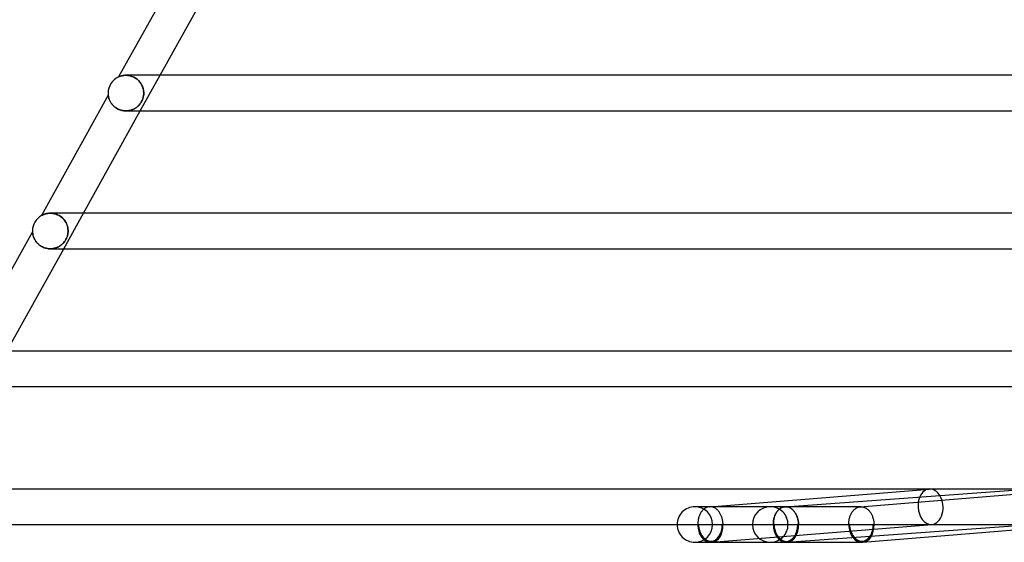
# Model space of a CAD drawing. Header units: millimetres. Extents: x -485 to 485, y -2 to 310.
# Tile 2 of 82: x -423 to -313, y -2 to 57. Entities that reach past the tile are written whole.
import ezdxf

# ---------------------------------------------------------------- set-up
doc = ezdxf.new("R2010")
doc.units = ezdxf.units.MM
doc.layers.add('HIDDEN', color=7, linetype='Continuous')
doc.layers.add('THICK', color=7, linetype='Continuous')

msp = doc.modelspace()

# ---------------------------------------------------------------- linework, layer by layer
at = {"layer": 'HIDDEN'}
for p, q in [((-412.31, 50.33), (-412.33, 50.32)), ((-412.33, 50.32), (-412.33, 50.32)), ((-412.29, 50.34), (-412.31, 50.33)), ((-412.26, 50.35), (-412.29, 50.34)), ((-412.22, 50.36), (-412.26, 50.35)), ((-412.18, 50.38), (-412.22, 50.36)), ((-412.12, 50.4), (-412.18, 50.38)), ((-412.06, 50.42), (-412.12, 50.4)), ((-412, 50.44), (-412.06, 50.42)), ((-411.93, 50.45), (-412, 50.44)), ((-411.85, 50.47), (-411.93, 50.45)), ((-411.77, 50.48), (-411.85, 50.47)), ((-411.68, 50.49), (-411.77, 50.48)), ((-411.59, 50.5), (-411.68, 50.49)), ((-411.5, 50.5), (-411.59, 50.5)), ((-411.41, 50.5), (-411.5, 50.5)), ((-411.5, 50.5), (-411.41, 50.5)), ((-411.31, 50.49), (-411.41, 50.5)), ((-411.41, 50.5), (-411.32, 50.49)), ((-411.32, 50.49), (-411.22, 50.48)), ((-411.22, 50.48), (-411.31, 50.49)), ((-411.12, 50.46), (-411.22, 50.48)), ((-411.22, 50.48), (-411.13, 50.47)), ((-411.13, 50.47), (-411.03, 50.44)), ((-411.02, 50.44), (-411.12, 50.46)), ((-411.03, 50.44), (-410.93, 50.42)), ((-410.92, 50.42), (-411.02, 50.44)), ((-410.93, 50.42), (-410.83, 50.38)), ((-410.82, 50.38), (-410.92, 50.42)), ((-410.83, 50.38), (-410.72, 50.35)), ((-410.72, 50.34), (-410.82, 50.38)), ((-410.72, 50.35), (-410.62, 50.3)), ((-410.62, 50.3), (-410.72, 50.34)), ((-410.52, 50.25), (-410.62, 50.3)), ((-410.62, 50.3), (-410.52, 50.25)), ((-410.43, 50.19), (-410.52, 50.25)), ((-410.52, 50.25), (-410.43, 50.19)), ((-410.33, 50.13), (-410.43, 50.19)), ((-410.43, 50.19), (-410.33, 50.13)), ((-410.24, 50.06), (-410.33, 50.13)), ((-410.33, 50.13), (-410.24, 50.06)), ((-410.16, 49.99), (-410.24, 50.06)), ((-410.24, 50.06), (-410.15, 49.98)), ((-410.08, 49.91), (-410.16, 49.99)), ((-410.15, 49.98), (-410.07, 49.9)), ((-410, 49.83), (-410.08, 49.91)), ((-410.07, 49.9), (-409.99, 49.82)), ((-409.93, 49.74), (-410, 49.83)), ((-409.88, 46.5), (-407.66, 50.5)), ((-409.99, 49.82), (-409.92, 49.73)), ((-409.86, 49.65), (-409.93, 49.74)), ((-409.92, 49.73), (-409.85, 49.63)), ((-409.8, 49.56), (-409.86, 49.65)), ((-409.85, 49.63), (-409.79, 49.54)), ((-409.75, 49.47), (-409.8, 49.56)), ((-409.79, 49.54), (-409.73, 49.44)), ((-409.7, 49.38), (-409.75, 49.47)), ((-409.73, 49.44), (-409.68, 49.34)), ((-409.65, 49.28), (-409.7, 49.38)), ((-409.68, 49.34), (-409.64, 49.24)), ((-409.62, 49.18), (-409.65, 49.28)), ((-409.64, 49.24), (-409.6, 49.14)), ((-409.58, 49.08), (-409.62, 49.18)), ((-409.6, 49.14), (-409.57, 49.03)), ((-409.56, 48.99), (-409.58, 49.08)), ((-409.57, 49.03), (-409.54, 48.93)), ((-409.53, 48.89), (-409.56, 48.99)), ((-409.54, 48.93), (-409.52, 48.82)), ((-409.52, 48.79), (-409.53, 48.89)), ((-409.52, 48.82), (-409.51, 48.71)), ((-409.51, 48.69), (-409.52, 48.79)), ((-409.51, 48.71), (-409.5, 48.61)), ((-413.48, 48.25), (-413.48, 48.24)), ((-413.48, 48.24), (-413.48, 48.23)), ((-413.48, 48.23), (-413.48, 48.22)), ((-413.48, 48.22), (-413.48, 48.19)), ((-413.48, 48.19), (-413.47, 48.16)), ((-413.47, 48.16), (-413.46, 48.12)), ((-413.46, 48.12), (-413.46, 48.08)), ((-413.46, 48.08), (-413.44, 48.03)), ((-413.44, 48.03), (-413.43, 47.98)), ((-413.43, 47.98), (-413.41, 47.92)), ((-413.41, 47.92), (-413.39, 47.85)), ((-413.39, 47.85), (-413.37, 47.79)), ((-413.37, 47.79), (-413.34, 47.72)), ((-413.34, 47.72), (-413.3, 47.64)), ((-413.3, 47.64), (-413.27, 47.57)), ((-409.73, 47.56), (-409.68, 47.66)), ((-409.65, 47.74), (-409.71, 47.6)), ((-409.68, 47.66), (-409.64, 47.76)), ((-409.59, 47.89), (-409.65, 47.74)), ((-409.64, 47.76), (-409.6, 47.86)), ((-409.6, 47.86), (-409.57, 47.96)), ((-409.55, 48.04), (-409.59, 47.89)), ((-409.57, 47.96), (-409.54, 48.07)), ((-409.52, 48.19), (-409.55, 48.04)), ((-409.54, 48.07), (-409.52, 48.18)), ((-409.5, 48.34), (-409.52, 48.19)), ((-409.52, 48.18), (-409.51, 48.28)), ((-409.5, 48.6), (-409.51, 48.69)), ((-409.51, 48.28), (-409.5, 48.39)), ((-409.5, 48.61), (-409.5, 48.5)), ((-409.5, 48.5), (-409.5, 48.6)), ((-409.5, 48.39), (-409.5, 48.5)), ((-409.5, 48.5), (-409.5, 48.34)), ((-413.27, 47.57), (-413.22, 47.49)), ((-413.22, 47.49), (-413.18, 47.41)), ((-413.18, 47.41), (-413.12, 47.33)), ((-413.12, 47.33), (-413.06, 47.26)), ((-413.06, 47.26), (-413, 47.18)), ((-413, 47.18), (-412.93, 47.11)), ((-412.93, 47.11), (-412.85, 47.03)), ((-412.85, 47.03), (-412.77, 46.96)), ((-412.77, 46.96), (-412.69, 46.89)), ((-412.69, 46.89), (-412.59, 46.83)), ((-412.59, 46.83), (-412.5, 46.77)), ((-412.5, 46.77), (-412.4, 46.71)), ((-412.4, 46.71), (-412.29, 46.66)), ((-412.29, 46.66), (-412.18, 46.62)), ((-412.18, 46.62), (-412.07, 46.58)), ((-412.07, 46.58), (-411.95, 46.55)), ((-411.95, 46.55), (-411.84, 46.53)), ((-411.84, 46.53), (-411.72, 46.51)), ((-411.72, 46.51), (-411.6, 46.5)), ((-411.6, 46.5), (-411.49, 46.5)), ((-411.49, 46.5), (-411.37, 46.5)), ((-411.38, 46.5), (-411.49, 46.5)), ((-411.27, 46.51), (-411.38, 46.5)), ((-411.37, 46.5), (-411.26, 46.51)), ((-411.16, 46.53), (-411.27, 46.51)), ((-411.26, 46.51), (-411.15, 46.53)), ((-411.05, 46.55), (-411.16, 46.53)), ((-411.15, 46.53), (-411.04, 46.55)), ((-410.95, 46.58), (-411.05, 46.55)), ((-411.04, 46.55), (-410.93, 46.58)), ((-410.85, 46.61), (-410.95, 46.58)), ((-410.93, 46.58), (-410.83, 46.61)), ((-410.75, 46.65), (-410.85, 46.61)), ((-410.83, 46.61), (-410.73, 46.65)), ((-410.65, 46.69), (-410.75, 46.65)), ((-410.73, 46.65), (-410.63, 46.7)), ((-410.56, 46.73), (-410.65, 46.69)), ((-410.63, 46.7), (-410.54, 46.74)), ((-410.47, 46.78), (-410.56, 46.73)), ((-410.54, 46.74), (-410.45, 46.8)), ((-410.38, 46.84), (-410.47, 46.78)), ((-410.45, 46.8), (-410.36, 46.85)), ((-410.3, 46.9), (-410.38, 46.84)), ((-410.36, 46.85), (-410.28, 46.91)), ((-410.22, 46.96), (-410.3, 46.9)), ((-410.28, 46.91), (-410.2, 46.98)), ((-410.15, 47.02), (-410.22, 46.96)), ((-410.2, 46.98), (-410.13, 47.04)), ((-410.07, 47.1), (-410.15, 47.02)), ((-410.13, 47.04), (-410.05, 47.12)), ((-409.98, 47.2), (-410.07, 47.1)), ((-410.05, 47.12), (-409.98, 47.2)), ((-409.88, 47.32), (-409.98, 47.2)), ((-409.98, 47.2), (-409.91, 47.28)), ((-409.91, 47.28), (-409.85, 47.37)), ((-409.79, 47.46), (-409.88, 47.32)), ((-409.85, 47.37), (-409.79, 47.46)), ((-409.71, 47.6), (-409.79, 47.46)), ((-409.79, 47.46), (-409.73, 47.56)), ((-420.98, 34.74), (-420.99, 34.74)), ((-420.99, 34.74), (-420.99, 34.74)), ((-420.97, 34.75), (-420.98, 34.74)), ((-420.95, 34.76), (-420.97, 34.75)), ((-420.92, 34.77), (-420.95, 34.76)), ((-420.89, 34.79), (-420.92, 34.77)), ((-420.85, 34.81), (-420.89, 34.79)), ((-420.8, 34.83), (-420.85, 34.81)), ((-420.75, 34.85), (-420.8, 34.83)), ((-420.69, 34.88), (-420.75, 34.85)), ((-420.63, 34.9), (-420.69, 34.88)), ((-420.57, 34.92), (-420.63, 34.9)), ((-420.5, 34.94), (-420.57, 34.92)), ((-420.43, 34.95), (-420.5, 34.94)), ((-420.35, 34.97), (-420.43, 34.95)), ((-420.27, 34.98), (-420.35, 34.97)), ((-420.18, 34.99), (-420.27, 34.98)), ((-420.09, 35), (-420.18, 34.99)), ((-420, 35), (-420.09, 35)), ((-419.9, 35), (-420, 35)), ((-420, 35), (-419.91, 35)), ((-419.91, 35), (-419.81, 34.99)), ((-419.81, 34.99), (-419.9, 35)), ((-419.71, 34.98), (-419.81, 34.99)), ((-419.81, 34.99), (-419.71, 34.98)), ((-419.61, 34.96), (-419.71, 34.98)), ((-419.71, 34.98), (-419.61, 34.96)), ((-419.5, 34.94), (-419.61, 34.96)), ((-419.61, 34.96), (-419.5, 34.94)), ((-419.4, 34.91), (-419.5, 34.94)), ((-419.5, 34.94), (-419.4, 34.91)), ((-419.3, 34.88), (-419.4, 34.91)), ((-419.4, 34.91), (-419.3, 34.87)), ((-419.2, 34.83), (-419.3, 34.88)), ((-419.3, 34.87), (-419.19, 34.83)), ((-419.1, 34.79), (-419.2, 34.83)), ((-419.19, 34.83), (-419.09, 34.78)), ((-419, 34.73), (-419.1, 34.79)), ((-419.09, 34.78), (-418.99, 34.73)), ((-418.9, 34.68), (-419, 34.73)), ((-418.99, 34.73), (-418.89, 34.67)), ((-418.81, 34.61), (-418.9, 34.68)), ((-418.89, 34.67), (-418.8, 34.6)), ((-418.72, 34.54), (-418.81, 34.61)), ((-418.8, 34.6), (-418.71, 34.53)), ((-418.64, 34.47), (-418.72, 34.54)), ((-418.71, 34.53), (-418.62, 34.45)), ((-418.56, 34.39), (-418.64, 34.47)), ((-418.62, 34.45), (-418.54, 34.37)), ((-418.48, 34.31), (-418.56, 34.39)), ((-418.54, 34.37), (-418.46, 34.29)), ((-418.49, 31), (-416.27, 35)), ((-418.41, 34.22), (-418.48, 34.31)), ((-418.46, 34.29), (-418.39, 34.2)), ((-418.35, 34.13), (-418.41, 34.22)), ((-418.39, 34.2), (-418.33, 34.1)), ((-418.29, 34.04), (-418.35, 34.13)), ((-418.33, 34.1), (-418.27, 34.01)), ((-418.24, 33.95), (-418.29, 34.04)), ((-418.27, 34.01), (-418.22, 33.91)), ((-418.19, 33.86), (-418.24, 33.95)), ((-418.22, 33.91), (-418.17, 33.81)), ((-418.15, 33.76), (-418.19, 33.86)), ((-418.17, 33.81), (-418.13, 33.71)), ((-418.11, 33.66), (-418.15, 33.76)), ((-418.13, 33.71), (-418.09, 33.61)), ((-418.08, 33.57), (-418.11, 33.66)), ((-418.09, 33.61), (-418.06, 33.51)), ((-418.05, 33.47), (-418.08, 33.57)), ((-418.06, 33.51), (-418.04, 33.41)), ((-418.03, 33.38), (-418.05, 33.47)), ((-418.04, 33.41), (-418.02, 33.3)), ((-418.02, 33.28), (-418.03, 33.38)), ((-418.02, 33.3), (-418.01, 33.2)), ((-418.01, 33.19), (-418.02, 33.28)), ((-422, 32.92), (-422, 32.92)), ((-422, 32.92), (-422, 32.9)), ((-422, 32.9), (-422, 32.87)), ((-422, 32.87), (-421.99, 32.84)), ((-421.99, 32.84), (-421.99, 32.8)), ((-421.99, 32.8), (-421.98, 32.76)), ((-421.98, 32.76), (-421.98, 32.71)), ((-421.98, 32.71), (-421.97, 32.66)), ((-421.97, 32.66), (-421.96, 32.6)), ((-421.96, 32.6), (-421.95, 32.54)), ((-421.95, 32.54), (-421.93, 32.48)), ((-421.93, 32.48), (-421.91, 32.41)), ((-421.91, 32.41), (-421.89, 32.34)), ((-421.89, 32.34), (-421.86, 32.27)), ((-421.86, 32.27), (-421.83, 32.19)), ((-421.83, 32.19), (-421.79, 32.12)), ((-421.79, 32.12), (-421.75, 32.04)), ((-418.24, 32.06), (-418.19, 32.15)), ((-418.18, 32.18), (-418.22, 32.09)), ((-418.19, 32.15), (-418.15, 32.24)), ((-418.14, 32.27), (-418.18, 32.18)), ((-418.15, 32.24), (-418.11, 32.34)), ((-418.1, 32.36), (-418.14, 32.27)), ((-418.11, 32.34), (-418.08, 32.43)), ((-418.08, 32.45), (-418.1, 32.36)), ((-418.05, 32.54), (-418.08, 32.45)), ((-418.08, 32.43), (-418.06, 32.53)), ((-418.06, 32.53), (-418.03, 32.62)), ((-418.03, 32.63), (-418.05, 32.54)), ((-418.03, 32.62), (-418.02, 32.72)), ((-418.02, 32.72), (-418.03, 32.63)), ((-418.02, 32.72), (-418.01, 32.81)), ((-418.01, 32.81), (-418.02, 32.72)), ((-418.01, 33.2), (-418, 33.1)), ((-418, 33.09), (-418.01, 33.19)), ((-418.01, 32.81), (-418, 32.9)), ((-418, 32.9), (-418.01, 32.81)), ((-418, 33.1), (-418, 33)), ((-418, 33), (-418, 33.09)), ((-418, 32.9), (-418, 33)), ((-418, 33), (-418, 32.9)), ((-421.75, 32.04), (-421.71, 31.96)), ((-421.71, 31.96), (-421.66, 31.88)), ((-421.66, 31.88), (-421.6, 31.8)), ((-421.6, 31.8), (-421.54, 31.73)), ((-421.54, 31.73), (-421.47, 31.65)), ((-421.47, 31.65), (-421.4, 31.58)), ((-421.4, 31.58), (-421.32, 31.51)), ((-421.32, 31.51), (-421.24, 31.44)), ((-421.24, 31.44), (-421.15, 31.37)), ((-421.15, 31.37), (-421.06, 31.31)), ((-421.06, 31.31), (-420.97, 31.25)), ((-420.97, 31.25), (-420.87, 31.2)), ((-420.87, 31.2), (-420.76, 31.15)), ((-420.76, 31.15), (-420.65, 31.11)), ((-420.65, 31.11), (-420.55, 31.08)), ((-420.55, 31.08), (-420.43, 31.05)), ((-420.43, 31.05), (-420.32, 31.03)), ((-420.32, 31.03), (-420.21, 31.01)), ((-420.21, 31.01), (-420.1, 31)), ((-420.1, 31), (-419.99, 31)), ((-419.99, 31), (-419.88, 31)), ((-419.88, 31), (-419.99, 31)), ((-419.88, 31), (-419.77, 31.01)), ((-419.77, 31.01), (-419.88, 31)), ((-419.77, 31.01), (-419.67, 31.03)), ((-419.66, 31.03), (-419.77, 31.01)), ((-419.67, 31.03), (-419.56, 31.05)), ((-419.56, 31.05), (-419.66, 31.03)), ((-419.56, 31.05), (-419.46, 31.07)), ((-419.46, 31.07), (-419.56, 31.05)), ((-419.46, 31.07), (-419.36, 31.1)), ((-419.36, 31.1), (-419.46, 31.07)), ((-419.36, 31.1), (-419.26, 31.14)), ((-419.26, 31.14), (-419.36, 31.1)), ((-419.26, 31.14), (-419.16, 31.18)), ((-419.17, 31.18), (-419.26, 31.14)), ((-419.08, 31.22), (-419.17, 31.18)), ((-419.16, 31.18), (-419.07, 31.23)), ((-419, 31.27), (-419.08, 31.22)), ((-419.07, 31.23), (-418.98, 31.28)), ((-418.91, 31.32), (-419, 31.27)), ((-418.98, 31.28), (-418.9, 31.33)), ((-418.84, 31.37), (-418.91, 31.32)), ((-418.9, 31.33), (-418.81, 31.39)), ((-418.76, 31.43), (-418.84, 31.37)), ((-418.81, 31.39), (-418.74, 31.45)), ((-418.69, 31.49), (-418.76, 31.43)), ((-418.74, 31.45), (-418.66, 31.51)), ((-418.62, 31.55), (-418.69, 31.49)), ((-418.66, 31.51), (-418.59, 31.58)), ((-418.56, 31.61), (-418.62, 31.55)), ((-418.59, 31.58), (-418.53, 31.65)), ((-418.49, 31.68), (-418.56, 31.61)), ((-418.53, 31.65), (-418.46, 31.72)), ((-418.43, 31.76), (-418.49, 31.68)), ((-418.46, 31.72), (-418.4, 31.8)), ((-418.37, 31.84), (-418.43, 31.76)), ((-418.4, 31.8), (-418.34, 31.88)), ((-418.32, 31.92), (-418.37, 31.84)), ((-418.34, 31.88), (-418.29, 31.97)), ((-418.26, 32), (-418.32, 31.92)), ((-418.29, 31.97), (-418.24, 32.06)), ((-418.22, 32.09), (-418.26, 32)), ((-328.93, 2), (-304.22, 3.99)), ((-347.42, 2), (-347.53, 2)), ((-346.94, 1.19), (-346.98, 1.11)), ((-346.9, 1.26), (-346.94, 1.19)), ((-346.86, 1.34), (-346.9, 1.26)), ((-346.81, 1.41), (-346.86, 1.34)), ((-346.76, 1.48), (-346.81, 1.41)), ((-346.71, 1.54), (-346.76, 1.48)), ((-346.66, 1.6), (-346.71, 1.54)), ((-346.6, 1.66), (-346.66, 1.6)), ((-346.55, 1.71), (-346.6, 1.66)), ((-346.49, 1.76), (-346.55, 1.71)), ((-346.43, 1.8), (-346.49, 1.76)), ((-346.36, 1.84), (-346.43, 1.8)), ((-346.3, 1.88), (-346.36, 1.84)), ((-346.23, 1.91), (-346.3, 1.88)), ((-346.17, 1.94), (-346.23, 1.91)), ((-346.1, 1.96), (-346.17, 1.94)), ((-346.03, 1.98), (-346.1, 1.96)), ((-345.97, 1.99), (-346.03, 1.98)), ((-345.9, 2), (-345.97, 1.99)), ((-345.88, 2), (-345.9, 2)), ((-345.9, 2), (-345.86, 2)), ((-345.87, 2), (-345.88, 2)), ((-345.86, 2), (-345.87, 2)), ((-345.84, 2), (-345.86, 2)), ((-345.83, 2), (-345.84, 2)), ((-345.82, 2), (-345.83, 2)), ((-345.75, 2), (-345.82, 2)), ((-345.68, 1.99), (-345.75, 2)), ((-345.62, 1.98), (-345.68, 1.99)), ((-345.55, 1.97), (-345.62, 1.98)), ((-345.49, 1.95), (-345.55, 1.97)), ((-345.43, 1.92), (-345.49, 1.95)), ((-345.36, 1.9), (-345.43, 1.92)), ((-345.3, 1.87), (-345.36, 1.9)), ((-345.24, 1.83), (-345.3, 1.87)), ((-345.18, 1.79), (-345.24, 1.83)), ((-345.12, 1.75), (-345.18, 1.79)), ((-345.06, 1.7), (-345.12, 1.75)), ((-345.01, 1.65), (-345.06, 1.7)), ((-344.95, 1.6), (-345.01, 1.65)), ((-344.9, 1.54), (-344.95, 1.6)), ((-344.85, 1.48), (-344.9, 1.54)), ((-344.8, 1.41), (-344.85, 1.48)), ((-344.76, 1.35), (-344.8, 1.41)), ((-344.71, 1.28), (-344.76, 1.35)), ((-344.67, 1.21), (-344.71, 1.28)), ((-344.63, 1.13), (-344.67, 1.21)), ((-344.59, 1.05), (-344.63, 1.13)), ((-337.33, 2), (-339.05, 2)), ((-328.85, 2), (-339.05, 2)), ((-338.52, 1.03), (-338.48, 1.11)), ((-338.48, 1.13), (-338.51, 1.05)), ((-338.44, 1.2), (-338.48, 1.13)), ((-338.48, 1.11), (-338.45, 1.19)), ((-338.45, 1.19), (-338.41, 1.27)), ((-338.4, 1.27), (-338.44, 1.2)), ((-338.41, 1.27), (-338.36, 1.34)), ((-338.36, 1.34), (-338.4, 1.27)), ((-338.36, 1.34), (-338.31, 1.41)), ((-338.32, 1.41), (-338.36, 1.34)), ((-338.27, 1.47), (-338.32, 1.41)), ((-338.31, 1.41), (-338.27, 1.48)), ((-338.27, 1.48), (-338.21, 1.55)), ((-338.23, 1.53), (-338.27, 1.47)), ((-338.18, 1.59), (-338.23, 1.53)), ((-338.21, 1.55), (-338.16, 1.61)), ((-338.12, 1.65), (-338.18, 1.59)), ((-338.16, 1.61), (-338.11, 1.66)), ((-338.07, 1.7), (-338.12, 1.65)), ((-338.11, 1.66), (-338.05, 1.71)), ((-338.02, 1.74), (-338.07, 1.7)), ((-338.05, 1.71), (-337.99, 1.76)), ((-337.96, 1.79), (-338.02, 1.74)), ((-337.99, 1.76), (-337.93, 1.81)), ((-337.9, 1.83), (-337.96, 1.79)), ((-337.93, 1.81), (-337.87, 1.85)), ((-337.84, 1.86), (-337.9, 1.83)), ((-337.87, 1.85), (-337.8, 1.88)), ((-337.78, 1.89), (-337.84, 1.86)), ((-337.8, 1.88), (-337.74, 1.91)), ((-337.72, 1.92), (-337.78, 1.89)), ((-337.74, 1.91), (-337.67, 1.94)), ((-337.66, 1.94), (-337.72, 1.92)), ((-337.67, 1.94), (-337.6, 1.96)), ((-337.59, 1.96), (-337.66, 1.94)), ((-337.6, 1.96), (-337.53, 1.98)), ((-337.53, 1.98), (-337.59, 1.96)), ((-337.53, 1.98), (-337.47, 1.99)), ((-337.46, 1.99), (-337.53, 1.98)), ((-337.47, 1.99), (-337.4, 2)), ((-337.4, 2), (-337.46, 1.99)), ((-337.4, 2), (-337.39, 2)), ((-337.39, 2), (-337.4, 2)), ((-337.4, 2), (-337.36, 2)), ((-337.39, 2), (-337.37, 2)), ((-337.38, 2), (-337.39, 2)), ((-337.36, 2), (-337.38, 2)), ((-337.37, 2), (-337.36, 2)), ((-337.36, 2), (-337.35, 2)), ((-337.35, 2), (-337.36, 2)), ((-337.35, 2), (-337.34, 2)), ((-337.34, 2), (-337.35, 2)), ((-337.34, 2), (-337.33, 2)), ((-337.33, 2), (-337.34, 2)), ((-337.26, 2), (-337.33, 2)), ((-337.19, 1.99), (-337.26, 2)), ((-337.12, 1.98), (-337.19, 1.99)), ((-337.06, 1.96), (-337.12, 1.98)), ((-336.99, 1.94), (-337.06, 1.96)), ((-336.93, 1.92), (-336.99, 1.94)), ((-336.86, 1.89), (-336.93, 1.92)), ((-336.8, 1.86), (-336.86, 1.89)), ((-336.73, 1.82), (-336.8, 1.86)), ((-336.67, 1.78), (-336.73, 1.82)), ((-336.61, 1.73), (-336.67, 1.78)), ((-336.55, 1.68), (-336.61, 1.73)), ((-336.5, 1.63), (-336.55, 1.68)), ((-336.44, 1.57), (-336.5, 1.63)), ((-336.39, 1.51), (-336.44, 1.57)), ((-336.34, 1.45), (-336.39, 1.51)), ((-336.29, 1.38), (-336.34, 1.45)), ((-336.24, 1.31), (-336.29, 1.38)), ((-336.2, 1.24), (-336.24, 1.31)), ((-336.16, 1.16), (-336.2, 1.24)), ((-336.12, 1.08), (-336.16, 1.16)), ((-330.03, 1.05), (-330, 1.12)), ((-330, 1.12), (-329.96, 1.2)), ((-329.96, 1.2), (-329.92, 1.27)), ((-329.92, 1.27), (-329.88, 1.34)), ((-329.88, 1.34), (-329.84, 1.41)), ((-329.84, 1.41), (-329.79, 1.47)), ((-329.79, 1.47), (-329.74, 1.53)), ((-329.74, 1.53), (-329.69, 1.59)), ((-329.69, 1.59), (-329.64, 1.64)), ((-329.64, 1.64), (-329.59, 1.69)), ((-329.59, 1.69), (-329.54, 1.74)), ((-329.54, 1.74), (-329.48, 1.78)), ((-329.48, 1.78), (-329.42, 1.82)), ((-329.42, 1.82), (-329.36, 1.86)), ((-329.36, 1.86), (-329.3, 1.89)), ((-329.3, 1.89), (-329.24, 1.92)), ((-329.24, 1.92), (-329.18, 1.94)), ((-329.18, 1.94), (-329.12, 1.96)), ((-329.12, 1.96), (-329.05, 1.98)), ((-329.05, 1.98), (-328.99, 1.99)), ((-328.99, 1.99), (-328.92, 2)), ((-328.92, 2), (-328.91, 2)), ((-328.91, 2), (-328.9, 2)), ((-328.9, 2), (-328.88, 2)), ((-328.88, 2), (-328.87, 2)), ((-328.87, 2), (-328.86, 2)), ((-328.86, 2), (-328.85, 2)), ((-328.85, 2), (-328.78, 2)), ((-328.78, 2), (-328.71, 1.99)), ((-328.71, 1.99), (-328.64, 1.98)), ((-328.64, 1.98), (-328.58, 1.96)), ((-328.58, 1.96), (-328.51, 1.94)), ((-328.51, 1.94), (-328.45, 1.92)), ((-328.45, 1.92), (-328.38, 1.89)), ((-328.38, 1.89), (-328.32, 1.86)), ((-328.32, 1.86), (-328.26, 1.82)), ((-328.26, 1.82), (-328.19, 1.78)), ((-328.19, 1.78), (-328.13, 1.73)), ((-328.13, 1.73), (-328.08, 1.68)), ((-328.08, 1.68), (-328.02, 1.63)), ((-328.02, 1.63), (-327.96, 1.57)), ((-327.96, 1.57), (-327.91, 1.51)), ((-327.91, 1.51), (-327.86, 1.45)), ((-327.86, 1.45), (-327.81, 1.38)), ((-327.81, 1.38), (-327.76, 1.31)), ((-327.76, 1.31), (-327.72, 1.24)), ((-327.72, 1.24), (-327.68, 1.16)), ((-327.68, 1.16), (-327.64, 1.08)), ((-349.53, 0), (-347.19, 0)), ((-347.18, 0.29), (-347.19, 0.2)), ((-347.19, 0.2), (-347.19, 0.1)), ((-347.19, 0.1), (-347.19, 0)), ((-347.17, 0.39), (-347.18, 0.29)), ((-347.16, 0.48), (-347.17, 0.39)), ((-347.14, 0.58), (-347.16, 0.48)), ((-347.12, 0.67), (-347.14, 0.58)), ((-347.1, 0.76), (-347.12, 0.67)), ((-347.12, 0), (-344.43, 0)), ((-347.07, 0.85), (-347.1, 0.76)), ((-347.04, 0.94), (-347.07, 0.85)), ((-347.01, 1.02), (-347.04, 0.94)), ((-346.98, 1.11), (-347.01, 1.02)), ((-345.61, -1.99), (-320.87, 0.01)), ((-344.56, 0.97), (-344.59, 1.05)), ((-344.53, 0.89), (-344.56, 0.97)), ((-344.5, 0.81), (-344.53, 0.89)), ((-344.47, 0.72), (-344.5, 0.81)), ((-344.45, 0.64), (-344.47, 0.72)), ((-344.43, 0.55), (-344.45, 0.64)), ((-344.41, 0.46), (-344.43, 0.55)), ((-344.39, 0.37), (-344.41, 0.46)), ((-344.38, 0.28), (-344.39, 0.37)), ((-344.37, 0.18), (-344.38, 0.28)), ((-344.36, 0.09), (-344.37, 0.18)), ((-344.36, 0), (-344.36, 0.09)), ((-344.36, 0), (-338.7, 0)), ((-338.69, 0.37), (-338.7, 0.28)), ((-338.7, 0.2), (-338.69, 0.29)), ((-338.7, 0.28), (-338.7, 0.18)), ((-338.7, 0.1), (-338.7, 0.2)), ((-338.7, 0.18), (-338.7, 0.09)), ((-338.7, 0), (-338.7, 0.1)), ((-338.7, 0.09), (-338.7, 0)), ((-338.68, 0.46), (-338.69, 0.37)), ((-338.69, 0.29), (-338.68, 0.39)), ((-338.66, 0.55), (-338.68, 0.46)), ((-338.68, 0.39), (-338.67, 0.49)), ((-338.67, 0.49), (-338.65, 0.58)), ((-338.64, 0.63), (-338.66, 0.55)), ((-338.65, 0.58), (-338.63, 0.67)), ((-338.62, 0.72), (-338.64, 0.63)), ((-338.63, 0.67), (-338.61, 0.76)), ((-338.63, 0), (-335.95, 0)), ((-338.6, 0.81), (-338.62, 0.72)), ((-338.61, 0.76), (-338.58, 0.85)), ((-338.57, 0.89), (-338.6, 0.81)), ((-338.58, 0.85), (-338.55, 0.94)), ((-338.55, 0.97), (-338.57, 0.89)), ((-338.51, 1.05), (-338.55, 0.97)), ((-338.55, 0.94), (-338.52, 1.03)), ((-336.08, 1), (-336.12, 1.08)), ((-336.05, 0.92), (-336.08, 1)), ((-336.02, 0.83), (-336.05, 0.92)), ((-335.99, 0.74), (-336.02, 0.83)), ((-335.96, 0.65), (-335.99, 0.74)), ((-335.94, 0.56), (-335.96, 0.65)), ((-335.92, 0.47), (-335.94, 0.56)), ((-335.91, 0.38), (-335.92, 0.47)), ((-335.89, 0.29), (-335.91, 0.38)), ((-335.89, 0.19), (-335.89, 0.29)), ((-335.88, 0.1), (-335.89, 0.19)), ((-335.88, 0), (-335.88, 0.1)), ((-335.88, 0), (-309.79, 0)), ((-330.22, 0.18), (-330.21, 0.27)), ((-330.22, 0.09), (-330.22, 0.18)), ((-330.22, 0), (-330.22, 0.09)), ((-330.21, 0.27), (-330.2, 0.37)), ((-330.2, 0.37), (-330.19, 0.46)), ((-330.19, 0.46), (-330.18, 0.54)), ((-330.18, 0.54), (-330.16, 0.63)), ((-330.16, 0.63), (-330.14, 0.72)), ((-330.14, 0.72), (-330.11, 0.8)), ((-330.11, 0.8), (-330.09, 0.89)), ((-330.09, 0.89), (-330.06, 0.97)), ((-330.06, 0.97), (-330.03, 1.05)), ((-327.64, 1.08), (-327.6, 1)), ((-327.6, 1), (-327.57, 0.92)), ((-327.57, 0.92), (-327.54, 0.83)), ((-327.54, 0.83), (-327.51, 0.74)), ((-327.51, 0.74), (-327.48, 0.65)), ((-327.48, 0.65), (-327.46, 0.56)), ((-327.46, 0.56), (-327.44, 0.47)), ((-327.44, 0.47), (-327.42, 0.38)), ((-327.42, 0.38), (-327.41, 0.29)), ((-327.41, 0.29), (-327.4, 0.19)), ((-327.4, 0.19), (-327.39, 0.1)), ((-327.39, 0.1), (-327.39, 0)), ((-347.19, 0), (-347.12, 0)), ((-344.43, 0), (-344.36, 0)), ((-338.7, 0), (-338.63, 0)), ((-338.63, 0), (-338.7, 0)), ((-335.95, 0), (-335.88, 0)), ((-335.88, 0), (-335.95, 0)), ((-330.15, 0), (-330.22, 0)), ((-327.39, 0), (-327.46, 0)), ((-347.53, -2), (-347.42, -2))]:
    msp.add_line(p, q, dxfattribs=at)
for centre, radius, start, end in [((-347.53, 0), 2, 0, 89.9996), ((-339.05, 0), 2, 90.0002, 180), ((-339.05, 0), 2, 0, 90.0002), ((-339.05, 0), 2, 269.9998, 0), ((-347.53, 0), 2, 270.0004, 0), ((-339.05, 0), 2, 180, 269.9998), ((-345.78, 0), 1.9, 270.0002, 274.6186), ((-337.29, 0), 1.9, 269.9996, 274.1463), ((-328.8, 0), 1.9, 269.9999, 274.6191)]:
    msp.add_arc(centre, radius, start, end, dxfattribs=at)
for centre, major_axis, ratio, start_param, end_param in [((-321.03, 2), (0.16, -1.99), 0.705955, -3.141483, -0.056988), ((-321.03, 2), (0.16, -1.99), 0.705955, 0.000109, 2.197064), ((-345.78, 0), (-0.16, 1.99), 0.705955, 1.513808, 3.084605), ((-337.29, 0), (0.14, -1.9), 0.706179, -0.000035, 1.519626), ((-321.03, 2), (0.16, -1.99), 0.705955, -0.056988, 0.000109), ((-345.78, 0), (0, 2), 0.707107, 1.570796, 3.141593), ((-345.78, 0), (-0.15, 1.89), 0.705955, 1.513808, 3.141566), ((-345.78, 0), (0, 1.9), 0.707107, 1.570796, 3.141593), ((-345.78, 0), (0, 2), 0.707107, 3.141593, 4.712389), ((-345.78, 0), (0, 1.9), 0.707107, 3.141593, 4.712389), ((-345.78, 0), (-0.15, 1.89), 0.705955, 3.141566, 4.655401), ((-345.78, 0), (-0.16, 1.99), 0.705955, -3.141483, -1.627784), ((-337.29, 0), (0, 2), 0.707107, 1.570796, 3.141593), ((-337.29, 0), (0, 2), 0.707107, 1.570796, 3.141593), ((-337.29, 0), (-0.14, 1.99), 0.706179, 1.519626, 3.090423), ((-337.29, 0), (0, -1.9), 0.707107, -1.570796, 0), ((-337.29, 0), (0.14, -1.9), 0.706179, -1.621966, -0.000035), ((-337.29, 0), (0, -1.9), 0.707107, -1.570796, 0), ((-337.29, 0), (0.14, -1.9), 0.706179, -1.621966, -0.000035), ((-337.29, 0), (0, -1.9), 0.707107, 0, 1.570796), ((-337.29, 0), (0, -1.9), 0.707107, 0, 1.570796), ((-337.29, 0), (-0.14, 1.99), 0.706179, -3.141476, -1.621966), ((-337.29, 0), (0.14, -1.9), 0.706179, -0.000035, 1.519626), ((-328.8, 0), (-0.16, 1.99), 0.705955, 1.513808, 2.330795), ((-328.8, 0), (0, 2), 0.707107, 1.570796, 2.389094), ((-328.8, 0), (-0.15, 1.89), 0.705955, 1.513808, 3.141566), ((-328.8, 0), (0, 1.9), 0.707107, 1.570796, 3.141593), ((-328.8, 0), (0, 1.9), 0.707107, -3.141593, -1.570796), ((-328.8, 0), (0, 2), 0.707107, -3.08451, -1.570796), ((-328.8, 0), (-0.15, 1.89), 0.705955, 3.141566, 4.655401), ((-328.8, 0), (-0.16, 1.99), 0.705955, -3.141483, -1.627784), ((-345.78, 0), (-0.16, 1.99), 0.705955, 3.084605, 3.141702)]:
    msp.add_ellipse(centre, major_axis=major_axis, ratio=ratio, start_param=start_param, end_param=end_param, dxfattribs=at)
at = {"layer": 'THICK'}
for p, q in [((-404.96, 63.59), (-412.33, 50.32)), ((-407.66, 50.5), (-401.27, 62)), ((-412.33, 50.32), (-412.32, 50.33)), ((-412.33, 50.32), (-412.33, 50.32)), ((-412.32, 50.33), (-412.3, 50.33)), ((-412.3, 50.33), (-412.27, 50.35)), ((-412.27, 50.35), (-412.24, 50.36)), ((-412.24, 50.36), (-412.2, 50.37)), ((-412.2, 50.37), (-412.15, 50.39)), ((-412.15, 50.39), (-412.1, 50.41)), ((-412.1, 50.41), (-412.04, 50.43)), ((-412.04, 50.43), (-411.98, 50.44)), ((-411.98, 50.44), (-411.91, 50.46)), ((-411.91, 50.46), (-411.84, 50.47)), ((-411.84, 50.47), (-411.76, 50.48)), ((-411.76, 50.48), (-411.68, 50.49)), ((-411.68, 50.49), (-411.59, 50.5)), ((-411.59, 50.5), (-411.5, 50.5)), ((-292.02, 50.5), (-411.5, 50.5)), ((-413.48, 48.25), (-420.99, 34.74)), ((-413.48, 48.24), (-413.48, 48.25)), ((-413.48, 48.23), (-413.48, 48.24)), ((-413.48, 48.21), (-413.48, 48.23)), ((-413.47, 48.17), (-413.48, 48.21)), ((-413.47, 48.14), (-413.47, 48.17)), ((-413.46, 48.09), (-413.47, 48.14)), ((-413.45, 48.04), (-413.46, 48.09)), ((-413.43, 47.99), (-413.45, 48.04)), ((-413.42, 47.93), (-413.43, 47.99)), ((-413.4, 47.87), (-413.42, 47.93)), ((-413.37, 47.8), (-413.4, 47.87)), ((-413.35, 47.74), (-413.37, 47.8)), ((-413.32, 47.67), (-413.35, 47.74)), ((-413.28, 47.59), (-413.32, 47.67)), ((-416.27, 35), (-409.88, 46.5)), ((-413.24, 47.52), (-413.28, 47.59)), ((-413.19, 47.44), (-413.24, 47.52)), ((-413.14, 47.37), (-413.19, 47.44)), ((-413.09, 47.29), (-413.14, 47.37)), ((-413.03, 47.21), (-413.09, 47.29)), ((-412.96, 47.14), (-413.03, 47.21)), ((-412.89, 47.07), (-412.96, 47.14)), ((-412.81, 47), (-412.89, 47.07)), ((-412.73, 46.93), (-412.81, 47)), ((-412.64, 46.86), (-412.73, 46.93)), ((-412.55, 46.8), (-412.64, 46.86)), ((-412.46, 46.75), (-412.55, 46.8)), ((-412.36, 46.7), (-412.46, 46.75)), ((-412.25, 46.65), (-412.36, 46.7)), ((-412.15, 46.61), (-412.25, 46.65)), ((-412.04, 46.58), (-412.15, 46.61)), ((-411.93, 46.55), (-412.04, 46.58)), ((-411.82, 46.53), (-411.93, 46.55)), ((-411.71, 46.51), (-411.82, 46.53)), ((-411.6, 46.5), (-411.71, 46.51)), ((-411.49, 46.5), (-411.6, 46.5)), ((-411.5, 46.5), (-293.59, 46.5)), ((-420.99, 34.74), (-420.99, 34.74)), ((-420.99, 34.74), (-420.98, 34.74)), ((-420.98, 34.74), (-420.97, 34.75)), ((-420.97, 34.75), (-420.95, 34.76)), ((-420.95, 34.76), (-420.92, 34.77)), ((-420.92, 34.77), (-420.89, 34.79)), ((-420.89, 34.79), (-420.85, 34.81)), ((-420.85, 34.81), (-420.81, 34.83)), ((-420.81, 34.83), (-420.76, 34.85)), ((-420.76, 34.85), (-420.7, 34.87)), ((-420.7, 34.87), (-420.64, 34.89)), ((-420.64, 34.89), (-420.58, 34.91)), ((-420.58, 34.91), (-420.51, 34.93)), ((-420.51, 34.93), (-420.43, 34.95)), ((-420.43, 34.95), (-420.36, 34.97)), ((-420.36, 34.97), (-420.27, 34.98)), ((-420.27, 34.98), (-420.19, 34.99)), ((-420.19, 34.99), (-420.1, 35)), ((-420.1, 35), (-420, 35)), ((-298.11, 35), (-420, 35)), ((-422, 32.92), (-429.66, 19.13)), ((-422, 32.9), (-422, 32.92)), ((-422, 32.92), (-422, 32.92)), ((-422, 32.88), (-422, 32.9)), ((-421.99, 32.85), (-422, 32.88)), ((-421.99, 32.81), (-421.99, 32.85)), ((-421.99, 32.76), (-421.99, 32.81)), ((-421.98, 32.71), (-421.99, 32.76)), ((-421.97, 32.66), (-421.98, 32.71)), ((-421.96, 32.6), (-421.97, 32.66)), ((-421.94, 32.53), (-421.96, 32.6)), ((-421.93, 32.46), (-421.94, 32.53)), ((-421.9, 32.39), (-421.93, 32.46)), ((-421.88, 32.32), (-421.9, 32.39)), ((-421.85, 32.24), (-421.88, 32.32)), ((-421.81, 32.16), (-421.85, 32.24)), ((-421.77, 32.08), (-421.81, 32.16)), ((-424.88, 19.5), (-418.49, 31)), ((-421.73, 32), (-421.77, 32.08)), ((-421.68, 31.92), (-421.73, 32)), ((-421.62, 31.84), (-421.68, 31.92)), ((-421.56, 31.75), (-421.62, 31.84)), ((-421.49, 31.68), (-421.56, 31.75)), ((-421.42, 31.6), (-421.49, 31.68)), ((-421.34, 31.52), (-421.42, 31.6)), ((-421.26, 31.45), (-421.34, 31.52)), ((-421.17, 31.38), (-421.26, 31.45)), ((-421.08, 31.32), (-421.17, 31.38)), ((-420.98, 31.26), (-421.08, 31.32)), ((-420.87, 31.2), (-420.98, 31.26)), ((-420.77, 31.16), (-420.87, 31.2)), ((-420.66, 31.11), (-420.77, 31.16)), ((-420.55, 31.08), (-420.66, 31.11)), ((-420.44, 31.05), (-420.55, 31.08)), ((-420.32, 31.03), (-420.44, 31.05)), ((-420.21, 31.01), (-420.32, 31.03)), ((-420.1, 31), (-420.21, 31.01)), ((-419.99, 31), (-420.1, 31)), ((-420, 31), (-299.68, 31)), ((-304.2, 19.5), (-428.5, 19.5)), ((-428.5, 15.5), (-305.77, 15.5)), ((-429.55, 4), (-419.12, 4)), ((-419.12, 4), (-404.67, 4)), ((-404.67, 4), (-386.35, 4)), ((-386.35, 4), (-364.33, 4)), ((-364.33, 4), (-338.81, 4)), ((-345.86, 2), (-321.19, 3.99)), ((-338.81, 4), (-310.05, 4)), ((-337.36, 2), (-309.93, 3.99)), ((-337.33, 2), (-347.53, 2)), ((-337.33, 2), (-337.26, 2)), ((-337.26, 2), (-337.2, 1.99)), ((-337.2, 1.99), (-337.13, 1.98)), ((-337.13, 1.98), (-337.07, 1.97)), ((-337.07, 1.97), (-337, 1.95)), ((-337, 1.95), (-336.94, 1.92)), ((-336.94, 1.92), (-336.88, 1.9)), ((-336.88, 1.9), (-336.81, 1.86)), ((-336.81, 1.86), (-336.75, 1.83)), ((-336.75, 1.83), (-336.69, 1.79)), ((-336.69, 1.79), (-336.63, 1.75)), ((-336.63, 1.75), (-336.58, 1.7)), ((-336.58, 1.7), (-336.52, 1.65)), ((-336.52, 1.65), (-336.47, 1.6)), ((-336.47, 1.6), (-336.42, 1.54)), ((-336.42, 1.54), (-336.37, 1.48)), ((-336.37, 1.48), (-336.32, 1.41)), ((-336.32, 1.41), (-336.27, 1.35)), ((-336.27, 1.35), (-336.23, 1.28)), ((-336.23, 1.28), (-336.18, 1.21)), ((-336.18, 1.21), (-336.15, 1.13)), ((-336.15, 1.13), (-336.11, 1.05)), ((-427.86, 0), (-415.29, 0)), ((-415.29, 0), (-397.9, 0)), ((-397.9, 0), (-375.9, 0)), ((-375.9, 0), (-349.53, 0)), ((-337.15, -1.99), (-309.64, 0)), ((-336.11, 1.05), (-336.07, 0.97)), ((-336.07, 0.97), (-336.04, 0.89)), ((-336.04, 0.89), (-336.01, 0.81)), ((-336.01, 0.81), (-335.99, 0.72)), ((-335.99, 0.72), (-335.96, 0.64)), ((-335.96, 0.64), (-335.94, 0.55)), ((-335.94, 0.55), (-335.92, 0.46)), ((-335.92, 0.46), (-335.91, 0.37)), ((-335.91, 0.37), (-335.89, 0.28)), ((-335.89, 0.28), (-335.89, 0.18)), ((-335.89, 0.18), (-335.88, 0.09)), ((-335.88, 0.09), (-335.88, 0)), ((-328.64, -1.99), (-303.98, 0)), ((-347.53, -2), (-337.29, -2)), ((-337.29, -2), (-328.8, -2))]:
    msp.add_line(p, q, dxfattribs=at)
for centre, start, end in [((-411.5, 48.5), 114.6275, 180), ((-411.5, 48.5), 180, 187.2634), ((-420, 33), 119.6283, 180), ((-420, 33), 180, 182.2621), ((-347.53, 0), 89.9996, 180), ((-347.53, 0), 180, 270.0004)]:
    msp.add_arc(centre, 2, start, end, dxfattribs=at)
for centre, major_axis, ratio, start_param, end_param in [((-321.03, 2), (0.16, -1.99), 0.705955, 3.084605, 3.141702), ((-321.03, 2), (0.16, -1.99), 0.705955, 2.197064, 3.084605), ((-337.29, 0), (0, 2), 0.707107, 3.141593, 4.712389), ((-337.29, 0), (-0.14, 1.99), 0.706179, -3.141476, -1.621966), ((-337.29, 0), (-0.14, 1.99), 0.706179, 3.090423, 3.141709), ((-328.8, 0), (0, 2), 0.707107, 2.389094, 3.141593), ((-328.8, 0), (-0.16, 1.99), 0.705955, 2.330795, 3.084605), ((-328.8, 0), (0, 2), 0.707107, 3.141593, 3.198676), ((-328.8, 0), (-0.16, 1.99), 0.705955, 3.084605, 3.141702)]:
    msp.add_ellipse(centre, major_axis=major_axis, ratio=ratio, start_param=start_param, end_param=end_param, dxfattribs=at)

doc.saveas('drawing.dxf')
